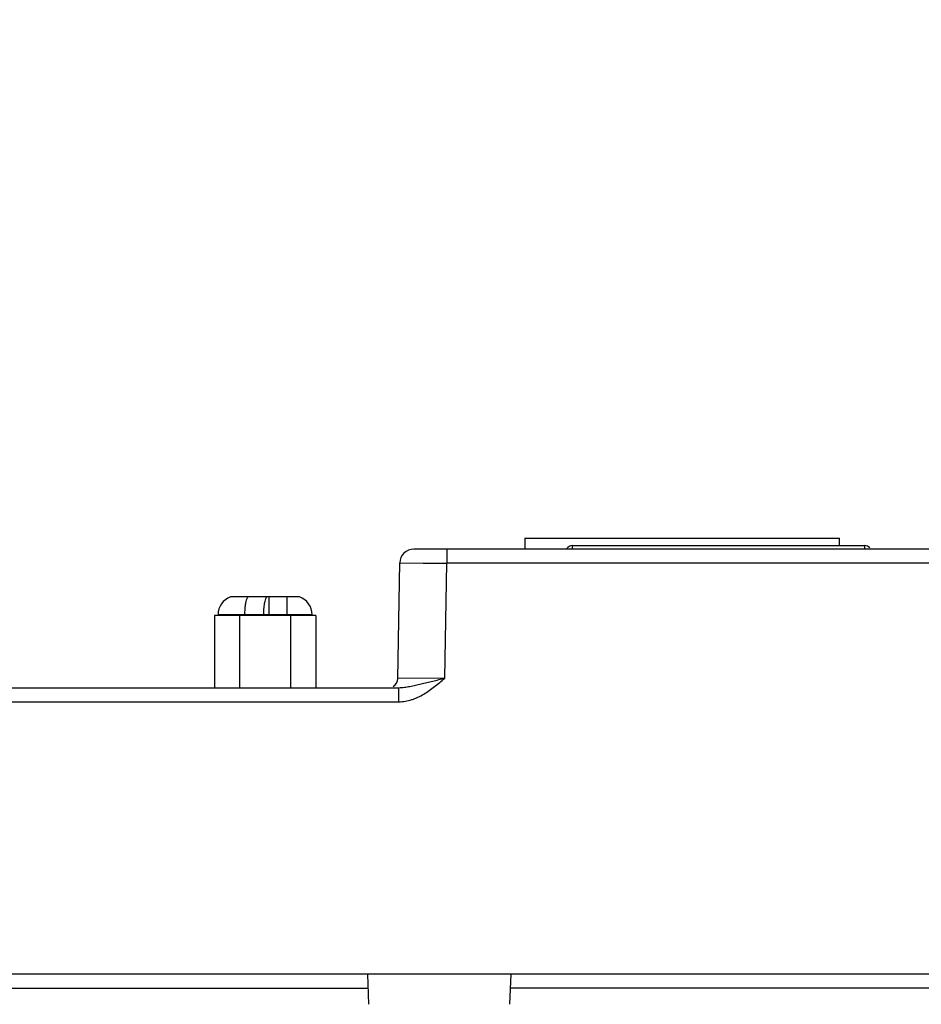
# Model space of a CAD drawing. Header units: inches. Extents: x 0 to 34, y 0 to 22.
# Tile 7 of 68: x 8.2 to 10.2, y 6 to 8.1. Entities that reach past the tile are written whole.
import ezdxf

# ---------------------------------------------------------------- set-up
doc = ezdxf.new("R2010")
doc.units = ezdxf.units.IN
doc.header["$LTSCALE"] = 1.87
doc.header["$MEASUREMENT"] = 0
doc.layers.get('0').update_dxf_attribs({"linetype": 'CONTINUOUS'})
doc.layers.add('DIMENSIONS', color=7, linetype='CONTINUOUS')
doc.styles.get("Standard").update_dxf_attribs({"font": 'txt', "width": 0.8})
doc.dimstyles.new('DIMSTYLE_1', dxfattribs={"dimtxt": 0.125, "dimasz": 0.18, "dimexe": 0.18, "dimexo": 0.0625, "dimgap": 0.09, "dimtad": 0, "dimtih": 1, "dimtoh": 1, "dimzin": 4, "dimdsep": 46, "dimtxsty": 'STANDARD', "dimblk": '_FILLED', "dimblk1": '_FILLED', "dimblk2": '_FILLED', "dimcen": 0.09, "dimadec": 0, "dimazin": 0, "dimtp": 0.01, "dimtm": 0.01, "dimtfac": 1, "dimtofl": 0, "dimtmove": 0, "dimatfit": 3, "dimldrblk": '_FILLED', "dimfxl": 1, "dimtolj": 1, "dimtzin": 4, "dimarcsym": 0})

# ---------------------------------------------------------------- blocks, each defined once
blk = doc.blocks.new('*D4')
at = {"layer": 'DIMENSIONS', "color": 2, "linetype": 'CONTINUOUS'}
blk.add_line((11.2351, 7.1717), (11.2351, 10.22), dxfattribs=at)
at = {"layer": 'DIMENSIONS', "color": 2, "linetype": 'CONTINUOUS', "insert": (11.1726, 10.2825), "char_height": 0.125, "width": 1.225, "attachment_point": 1, "rotation": 90, "line_spacing_factor": 0.9}
blk.add_mtext('5.22{\\Ftxt.shx;\\W1.000000;\\H0.125000; }[132.6]', dxfattribs=at)
blk = doc.blocks.new('_FILLED')
at = {"color": 0, "linetype": 'BYBLOCK'}
blk.add_solid([(0, 0), (-1, 0.174), (-1, -0.174)], dxfattribs=at)
blk = doc.blocks.new('*D12')
at = {"layer": 'DIMENSIONS', "color": 2, "linetype": 'CONTINUOUS'}
blk.add_line((11.2931, 9.5325), (5.3248, 9.5325), dxfattribs=at)
at = {"layer": 'DIMENSIONS', "color": 2, "linetype": 'CONTINUOUS', "insert": (5.2623, 9.595), "char_height": 0.125, "width": 1.225, "attachment_point": 3, "line_spacing_factor": 0.9}
blk.add_mtext('4.80{\\Ftxt.shx;\\W1.000000;\\H0.125000; }[121.9]', dxfattribs=at)

msp = doc.modelspace()

# ---------------------------------------------------------------- linework, layer by layer
at = {"color": 7, "linetype": 'CONTINUOUS'}
for p, q in [((9.3081, 6.9652), (9.3081, 6.9419)), ((9.3081, 6.9652), (9.9781, 6.9652)), ((9.9781, 6.9495), (9.9781, 6.9652)), ((10.1817, 6.9419), (9.0721, 6.9419)), ((9.1421, 6.9419), (9.1421, 6.9116)), ((9.4093, 6.9495), (9.4093, 6.9419)), ((9.4093, 6.9495), (10.0318, 6.9495)), ((10.0318, 6.9434), (10.0318, 6.9495)), ((9.0378, 6.6665), (9.0421, 6.9124)), ((9.0421, 6.9124), (9.0917, 6.9119)), ((9.0917, 6.9119), (9.112, 6.9118)), ((9.112, 6.9118), (9.1421, 6.9116)), ((9.1378, 6.667), (9.1421, 6.9116)), ((10.1817, 6.9116), (9.1421, 6.9116)), ((8.8289, 6.84), (8.6819, 6.84)), ((8.7632, 6.84), (8.7632, 6.8024)), ((8.8014, 6.84), (8.8014, 6.8024)), ((8.6474, 6.8006), (8.6474, 6.6469)), ((8.8634, 6.8006), (8.6474, 6.8006)), ((8.6554, 6.8024), (8.8554, 6.8024)), ((8.7014, 6.6469), (8.7014, 6.8006)), ((8.8094, 6.8006), (8.8094, 6.6469)), ((8.8634, 6.8006), (8.8634, 6.6469)), ((9.1378, 6.667), (9.0378, 6.6665)), ((6.0534, 6.6469), (9.04, 6.6469)), ((9.04, 6.6166), (9.04, 6.6469)), ((6.1234, 6.6166), (9.04, 6.6166)), ((21.1188, 6.0369), (6.0132, 6.0369)), ((8.9766, 5.9729), (8.9744, 6.0369)), ((9.2766, 5.9729), (9.2789, 6.0369)), ((6.0123, 6.0069), (8.9755, 6.0069)), ((13.6135, 6.0069), (9.2777, 6.0069))]:
    msp.add_line(p, q, dxfattribs=at)
for centre, radius, start, end in [((9.0721, 6.9119), 0.03, 90, 179), ((9.4093, 6.9357), 0.0138, 90, 149.8926), ((10.0318, 6.9357), 0.0138, 40.2412, 90), ((8.6954, 6.8024), 0.04, 109.7246, 180), ((8.8154, 6.8024), 0.04, 0, 70.2754), ((9.0178, 6.6669), 0.02, 300.5065, 359)]:
    msp.add_arc(centre, radius, start, end, dxfattribs=at)
for points, knots in [([(8.7186, 6.84), (8.7182, 6.8395), (8.7174, 6.8382), (8.716, 6.8349), (8.7151, 6.8322), (8.7146, 6.8303)], [0, 0, 0, 0, 0.196184, 0.429304, 1, 1, 1, 1]), ([(8.7586, 6.84), (8.7582, 6.8395), (8.7574, 6.8382), (8.756, 6.8349), (8.7552, 6.8322), (8.7547, 6.8303)], [0, 0, 0, 0, 0.196184, 0.429304, 1, 1, 1, 1]), ([(8.7126, 6.8183), (8.7124, 6.817), (8.7119, 6.8117), (8.7117, 6.8064), (8.7117, 6.8024)], [0, 0, 0, 0, 0.241997, 1, 1, 1, 1]), ([(8.7146, 6.8303), (8.7144, 6.8294), (8.7135, 6.8254), (8.7129, 6.8214), (8.7126, 6.8183)], [0, 0, 0, 0, 0.228535, 1, 1, 1, 1]), ([(8.7526, 6.8183), (8.7525, 6.817), (8.752, 6.8117), (8.7518, 6.8064), (8.7518, 6.8024)], [0, 0, 0, 0, 0.241997, 1, 1, 1, 1]), ([(8.7547, 6.8303), (8.7545, 6.8294), (8.7536, 6.8254), (8.753, 6.8214), (8.7526, 6.8183)], [0, 0, 0, 0, 0.228535, 1, 1, 1, 1]), ([(9.04, 6.6166), (9.0447, 6.617), (9.054, 6.6181), (9.0655, 6.6207), (9.0744, 6.6236), (9.083, 6.6273), (9.0933, 6.633), (9.105, 6.6408), (9.1162, 6.6492), (9.1271, 6.658), (9.1343, 6.664), (9.1378, 6.667)], [0, 0, 0, 0, 0.125271, 0.250405, 0.31277, 0.375132, 0.500234, 0.625463, 0.750353, 0.875174, 1, 1, 1, 1]), ([(9.04, 6.6469), (9.044, 6.6469), (9.0519, 6.6475), (9.0637, 6.6496), (9.0756, 6.6522), (9.0876, 6.655), (9.0998, 6.658), (9.1166, 6.662), (9.1293, 6.665), (9.1378, 6.667)], [0, 0, 0, 0, 0.118684, 0.237981, 0.359162, 0.482627, 0.608642, 0.737391, 1, 1, 1, 1])]:
    msp.add_open_spline(points, degree=3, knots=knots, dxfattribs=at)

# ---------------------------------------------------------------- dimensions: what is measured, and where the dimension line sits
at = {"layer": 'DIMENSIONS', "color": 2, "linetype": 'CONTINUOUS'}
for feature_location, offset, dtype, origin, picture, middle in [((11.2351, 7.1717), (0, 3.0482), 1, (6.0132, 6.0369), '*D4', (11.2351, 10.895)), ((11.2931, 9.5325), (-5.9683, 0), 0, (11.3556, 4.7319), '*D12', (4.3998, 9.5325))]:
    dim = msp.add_ordinate_dim(feature_location=feature_location, offset=offset, dtype=dtype, origin=origin, dimstyle='DIMSTYLE_1', dxfattribs=at)
    dim.commit()
    dim.dimension.update_dxf_attribs({"geometry": picture, "text_midpoint": middle})

doc.saveas('drawing.dxf')
